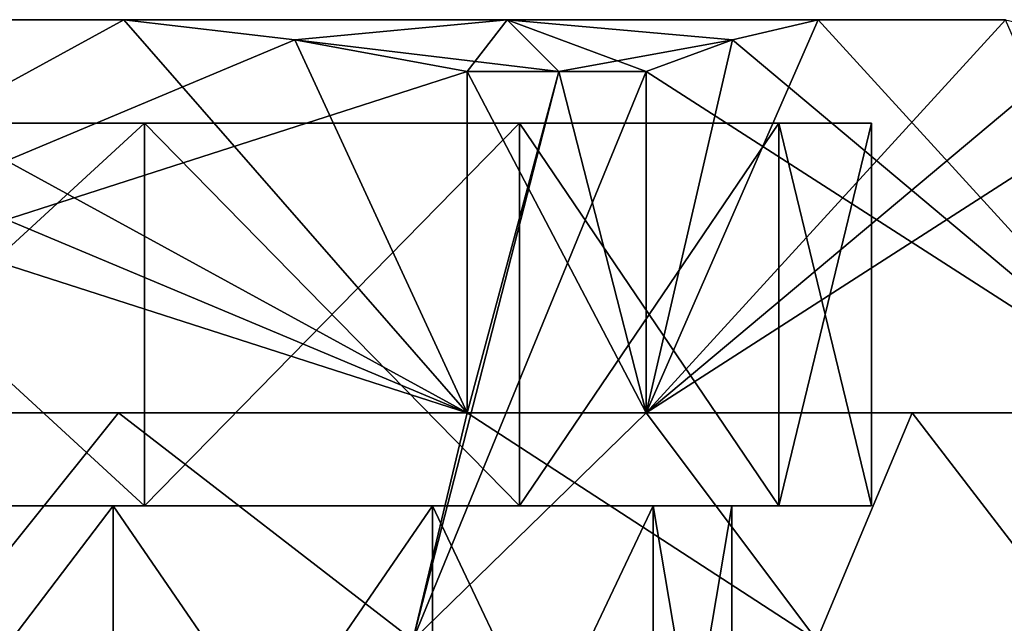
# Model space of a CAD drawing. Extents: x -62 to 446, y -84 to 1766.
# Tile 186 of 221: x 1 to 10, y 1760 to 1766. Entities that reach past the tile are written whole.
import ezdxf

# ---------------------------------------------------------------- set-up
doc = ezdxf.new("R2010")
doc.units = 0
doc.header["$LTSCALE"] = 65.185185
for name, color, linetype in [('706', 7, 'CONTINUOUS'), ('710', 7, 'CONTINUOUS'), ('711', 7, 'CONTINUOUS'), ('712', 7, 'CONTINUOUS'), ('713', 7, 'CONTINUOUS'), ('715', 7, 'CONTINUOUS'), ('716', 7, 'CONTINUOUS'), ('717', 7, 'CONTINUOUS'), ('718', 7, 'CONTINUOUS'), ('719', 7, 'CONTINUOUS'), ('720', 7, 'CONTINUOUS'), ('725', 7, 'CONTINUOUS'), ('726', 7, 'CONTINUOUS'), ('727', 7, 'CONTINUOUS'), ('728', 7, 'CONTINUOUS')]:
    doc.layers.add(name, color=color, linetype=linetype)

msp = doc.modelspace()

# ---------------------------------------------------------------- linework, layer by layer
at = {"layer": '706', "color": 7, "linetype": 'CONTINUOUS'}
for points in [[(1.7134, 1756.8, 7.5069), (-1.7134, 1756.8, 7.5069), (1.7134, 1761.3, 7.5069), (1.7134, 1756.8, 7.5069)], [(1.7134, 1761.3, 7.5069), (-1.7134, 1756.8, 7.5069), (-1.7134, 1761.3, 7.5069), (1.7134, 1761.3, 7.5069)], [(4.8009, 1756.8, 6.0201), (1.7134, 1756.8, 7.5069), (4.8009, 1761.3, 6.0201), (4.8009, 1756.8, 6.0201)], [(4.8009, 1761.3, 6.0201), (1.7134, 1756.8, 7.5069), (1.7134, 1761.3, 7.5069), (4.8009, 1761.3, 6.0201)], [(6.9375, 1756.8, 3.3409), (4.8009, 1756.8, 6.0201), (6.9375, 1761.3, 3.3409), (6.9375, 1756.8, 3.3409)], [(6.9375, 1761.3, 3.3409), (4.8009, 1756.8, 6.0201), (4.8009, 1761.3, 6.0201), (6.9375, 1761.3, 3.3409)], [(7.7, 1756.8), (6.9375, 1756.8, 3.3409), (7.7, 1761.3), (7.7, 1756.8)], [(7.7, 1761.3), (6.9375, 1756.8, 3.3409), (6.9375, 1761.3, 3.3409), (7.7, 1761.3)]]:
    msp.add_3dface(points, dxfattribs=at)
at = {"layer": '710', "color": 7, "linetype": 'CONTINUOUS'}
for points in [[(5.1374, 1765.5, 10.9), (5.1374, 1762.2, 10.9), (6.871, 1762.2, 9.8991), (5.1374, 1765.5, 10.9)], [(6.025, 1765.5, 10.4356), (5.1374, 1765.5, 10.9), (6.871, 1762.2, 9.8991), (6.025, 1765.5, 10.4356)], [(6.871, 1765.5, 9.8991), (6.025, 1765.5, 10.4356), (6.871, 1762.2, 9.8991), (6.871, 1765.5, 9.8991)], [(-1.7628, 1762.2, 11.9204), (0, 1760, 12.05), (1.7628, 1762.2, 11.9204), (-1.7628, 1762.2, 11.9204)], [(0, 1760, 12.05), (4.6113, 1760, 11.1327), (1.7628, 1762.2, 11.9204), (0, 1760, 12.05)], [(1.7628, 1762.2, 11.9204), (4.6113, 1760, 11.1327), (5.1374, 1762.2, 10.9), (1.7628, 1762.2, 11.9204)], [(4.6113, 1760, 11.1327), (8.5206, 1760, 8.5206), (5.1374, 1762.2, 10.9), (4.6113, 1760, 11.1327)], [(5.1374, 1762.2, 10.9), (8.5206, 1760, 8.5206), (6.871, 1762.2, 9.8991), (5.1374, 1762.2, 10.9)], [(6.871, 1762.2, 9.8991), (8.5206, 1760, 8.5206), (9.442, 1762.2, 7.4868), (6.871, 1762.2, 9.8991)], [(8.5206, 1760, 8.5206), (11.1327, 1760, 4.6113), (9.442, 1762.2, 7.4868), (8.5206, 1760, 8.5206)], [(9.442, 1762.2, 7.4868), (11.1327, 1760, 4.6113), (11.2047, 1762.2, 4.4336), (9.442, 1762.2, 7.4868)]]:
    msp.add_3dface(points, dxfattribs=at)
at = {"layer": '711', "color": 7, "linetype": 'CONTINUOUS'}
for points in [[(-1.8145, 1766, 10.9), (1.8145, 1766, 10.9), (-1.8145, 1766, -10.9), (-1.8145, 1766, 10.9)], [(-1.8145, 1766, -10.9), (1.8145, 1766, 10.9), (1.8145, 1766, -10.9), (-1.8145, 1766, -10.9)], [(1.8145, 1766, 10.9), (5.525, 1766, 9.5696), (1.8145, 1766, -10.9), (1.8145, 1766, 10.9)], [(1.8145, 1766, -10.9), (5.525, 1766, 9.5696), (5.525, 1766, -9.5696), (1.8145, 1766, -10.9)], [(5.525, 1766, 9.5696), (8.5324, 1766, 7.0214), (5.525, 1766, -9.5696), (5.525, 1766, 9.5696)], [(5.525, 1766, -9.5696), (8.5324, 1766, 7.0214), (8.5324, 1766, -7.0214), (5.525, 1766, -9.5696)], [(8.5324, 1766, 7.0214), (10.3469, 1766, 3.8786), (8.5324, 1766, -7.0214), (8.5324, 1766, 7.0214)], [(8.5324, 1766, -7.0214), (10.3469, 1766, 3.8786), (10.3469, 1766, -3.8786), (8.5324, 1766, -7.0214)]]:
    msp.add_3dface(points, dxfattribs=at)
at = {"layer": '712', "color": 7, "linetype": 'CONTINUOUS'}
for points in [[(-8.1538, 1765, -3.9266), (9.05, 1765), (-9.05, 1765), (-8.1538, 1765, -3.9266)], [(-9.05, 1765), (9.05, 1765), (8.1538, 1765, 3.9266), (-9.05, 1765)], [(-8.1538, 1765, 3.9266), (-9.05, 1765), (8.1538, 1765, 3.9266), (-8.1538, 1765, 3.9266)], [(8.1538, 1765, -3.9266), (9.05, 1765), (-8.1538, 1765, -3.9266), (8.1538, 1765, -3.9266)], [(-5.6426, 1765, -7.0756), (8.1538, 1765, -3.9266), (-8.1538, 1765, -3.9266), (-5.6426, 1765, -7.0756)], [(-5.6426, 1765, 7.0756), (-8.1538, 1765, 3.9266), (5.6426, 1765, 7.0756), (-5.6426, 1765, 7.0756)], [(5.6426, 1765, 7.0756), (-8.1538, 1765, 3.9266), (8.1538, 1765, 3.9266), (5.6426, 1765, 7.0756)], [(5.6426, 1765, -7.0756), (8.1538, 1765, -3.9266), (-5.6426, 1765, -7.0756), (5.6426, 1765, -7.0756)], [(-2.0138, 1765, -8.8231), (5.6426, 1765, -7.0756), (-5.6426, 1765, -7.0756), (-2.0138, 1765, -8.8231)], [(-2.0138, 1765, 8.8231), (-5.6426, 1765, 7.0756), (2.0138, 1765, 8.8231), (-2.0138, 1765, 8.8231)], [(2.0138, 1765, 8.8231), (-5.6426, 1765, 7.0756), (5.6426, 1765, 7.0756), (2.0138, 1765, 8.8231)], [(2.0138, 1765, -8.8231), (5.6426, 1765, -7.0756), (-2.0138, 1765, -8.8231), (2.0138, 1765, -8.8231)]]:
    msp.add_3dface(points, dxfattribs=at)
at = {"layer": '713', "color": 7, "linetype": 'CONTINUOUS'}
for points in [[(1.7134, 1761.3, -7.5069), (-1.7134, 1761.3, -7.5069), (1.7134, 1756.8, -7.5069), (1.7134, 1761.3, -7.5069)], [(1.7134, 1756.8, -7.5069), (-1.7134, 1761.3, -7.5069), (-1.7134, 1756.8, -7.5069), (1.7134, 1756.8, -7.5069)], [(4.8009, 1761.3, -6.0201), (1.7134, 1761.3, -7.5069), (4.8009, 1756.8, -6.0201), (4.8009, 1761.3, -6.0201)], [(4.8009, 1756.8, -6.0201), (1.7134, 1761.3, -7.5069), (1.7134, 1756.8, -7.5069), (4.8009, 1756.8, -6.0201)], [(6.9375, 1761.3, -3.3409), (4.8009, 1761.3, -6.0201), (6.9375, 1756.8, -3.3409), (6.9375, 1761.3, -3.3409)], [(6.9375, 1756.8, -3.3409), (4.8009, 1761.3, -6.0201), (4.8009, 1756.8, -6.0201), (6.9375, 1756.8, -3.3409)], [(7.7, 1756.8), (7.7, 1761.3), (6.9375, 1761.3, -3.3409), (7.7, 1756.8)], [(7.7, 1756.8), (6.9375, 1761.3, -3.3409), (6.9375, 1756.8, -3.3409), (7.7, 1756.8)]]:
    msp.add_3dface(points, dxfattribs=at)
at = {"layer": '715', "color": 7, "linetype": 'CONTINUOUS'}
for points in [[(6.871, 1762.2, -9.8991), (4.6113, 1760, -11.1327), (6.871, 1765.5, -9.8991), (6.871, 1762.2, -9.8991)], [(6.871, 1765.5, -9.8991), (4.6113, 1760, -11.1327), (6.025, 1765.5, -10.4356), (6.871, 1765.5, -9.8991)], [(6.025, 1765.5, -10.4356), (4.6113, 1760, -11.1327), (5.1374, 1762.2, -10.9), (6.025, 1765.5, -10.4356)], [(5.1374, 1765.5, -10.9), (6.025, 1765.5, -10.4356), (5.1374, 1762.2, -10.9), (5.1374, 1765.5, -10.9)], [(1.7628, 1762.2, -11.9204), (0, 1760, -12.05), (-1.7628, 1762.2, -11.9204), (1.7628, 1762.2, -11.9204)], [(4.6113, 1760, -11.1327), (0, 1760, -12.05), (1.7628, 1762.2, -11.9204), (4.6113, 1760, -11.1327)], [(5.1374, 1762.2, -10.9), (4.6113, 1760, -11.1327), (1.7628, 1762.2, -11.9204), (5.1374, 1762.2, -10.9)], [(8.5206, 1760, -8.5206), (4.6113, 1760, -11.1327), (6.871, 1762.2, -9.8991), (8.5206, 1760, -8.5206)], [(9.442, 1762.2, -7.4868), (8.5206, 1760, -8.5206), (6.871, 1762.2, -9.8991), (9.442, 1762.2, -7.4868)], [(11.1327, 1760, -4.6113), (8.5206, 1760, -8.5206), (9.442, 1762.2, -7.4868), (11.1327, 1760, -4.6113)], [(11.2047, 1762.2, -4.4336), (11.1327, 1760, -4.6113), (9.442, 1762.2, -7.4868), (11.2047, 1762.2, -4.4336)]]:
    msp.add_3dface(points, dxfattribs=at)
at = {"layer": '716', "color": 7, "linetype": 'CONTINUOUS'}
for points in [[(-5.1374, 1762.2, 10.9), (-1.7628, 1762.2, 11.9204), (5.1374, 1762.2, 10.9), (-5.1374, 1762.2, 10.9)], [(5.1374, 1762.2, -10.9), (1.7628, 1762.2, -11.9204), (-5.1374, 1762.2, -10.9), (5.1374, 1762.2, -10.9)], [(1.7628, 1762.2, -11.9204), (-1.7628, 1762.2, -11.9204), (-5.1374, 1762.2, -10.9), (1.7628, 1762.2, -11.9204)], [(-1.7628, 1762.2, 11.9204), (1.7628, 1762.2, 11.9204), (5.1374, 1762.2, 10.9), (-1.7628, 1762.2, 11.9204)], [(6.871, 1762.2, 9.8991), (9.442, 1762.2, 7.4868), (11.2047, 1762.2, 4.4336), (6.871, 1762.2, 9.8991)], [(6.871, 1762.2, 9.8991), (11.2047, 1762.2, 4.4336), (12.0084, 1762.2, 1.0009), (6.871, 1762.2, 9.8991)], [(12.0084, 1762.2, -1.0009), (9.442, 1762.2, -7.4868), (6.871, 1762.2, -9.8991), (12.0084, 1762.2, -1.0009)], [(12.0084, 1762.2, -1.0009), (11.2047, 1762.2, -4.4336), (9.442, 1762.2, -7.4868), (12.0084, 1762.2, -1.0009)]]:
    msp.add_3dface(points, dxfattribs=at)
at = {"layer": '717', "color": 7, "linetype": 'CONTINUOUS'}
for points in [[(-1.8145, 1766, -10.9), (1.8145, 1766, -10.9), (-5.1374, 1762.2, -10.9), (-1.8145, 1766, -10.9)], [(-5.1374, 1762.2, -10.9), (1.8145, 1766, -10.9), (3.4684, 1765.8057, -10.9), (-5.1374, 1762.2, -10.9)], [(5.1374, 1765.5, -10.9), (-5.1374, 1762.2, -10.9), (3.4684, 1765.8057, -10.9), (5.1374, 1765.5, -10.9)], [(5.1374, 1765.5, -10.9), (5.1374, 1762.2, -10.9), (-5.1374, 1762.2, -10.9), (5.1374, 1765.5, -10.9)]]:
    msp.add_3dface(points, dxfattribs=at)
at = {"layer": '718', "color": 7, "linetype": 'CONTINUOUS'}
for points in [[(8.5324, 1766, -7.0214), (10.3469, 1766, -3.8786), (6.871, 1762.2, -9.8991), (8.5324, 1766, -7.0214)], [(8.5324, 1766, -7.0214), (6.871, 1762.2, -9.8991), (7.7055, 1765.8057, -8.4537), (8.5324, 1766, -7.0214)], [(6.871, 1762.2, -9.8991), (10.3469, 1766, -3.8786), (11.1739, 1765.8057, -2.4463), (6.871, 1762.2, -9.8991)], [(12.0084, 1765.5, -1.0009), (6.871, 1762.2, -9.8991), (11.1739, 1765.8057, -2.4463), (12.0084, 1765.5, -1.0009)], [(6.871, 1762.2, -9.8991), (6.871, 1765.5, -9.8991), (7.7055, 1765.8057, -8.4537), (6.871, 1762.2, -9.8991)], [(12.0084, 1765.5, -1.0009), (12.0084, 1762.2, -1.0009), (6.871, 1762.2, -9.8991), (12.0084, 1765.5, -1.0009)]]:
    msp.add_3dface(points, dxfattribs=at)
at = {"layer": '719', "color": 7, "linetype": 'CONTINUOUS'}
for points in [[(12.0084, 1762.2, 1.0009), (8.5324, 1766, 7.0214), (7.7055, 1765.8057, 8.4537), (12.0084, 1762.2, 1.0009)], [(12.0084, 1762.2, 1.0009), (10.3469, 1766, 3.8786), (8.5324, 1766, 7.0214), (12.0084, 1762.2, 1.0009)], [(6.871, 1765.5, 9.8991), (12.0084, 1762.2, 1.0009), (7.7055, 1765.8057, 8.4537), (6.871, 1765.5, 9.8991)], [(6.871, 1765.5, 9.8991), (6.871, 1762.2, 9.8991), (12.0084, 1762.2, 1.0009), (6.871, 1765.5, 9.8991)]]:
    msp.add_3dface(points, dxfattribs=at)
at = {"layer": '720', "color": 7, "linetype": 'CONTINUOUS'}
for points in [[(5.1374, 1762.2, 10.9), (-1.8145, 1766, 10.9), (-3.4684, 1765.8057, 10.9), (5.1374, 1762.2, 10.9)], [(5.1374, 1762.2, 10.9), (1.8145, 1766, 10.9), (-1.8145, 1766, 10.9), (5.1374, 1762.2, 10.9)], [(1.8145, 1766, 10.9), (5.1374, 1762.2, 10.9), (3.4683, 1765.8057, 10.9), (1.8145, 1766, 10.9)], [(-5.1374, 1765.5, 10.9), (5.1374, 1762.2, 10.9), (-3.4684, 1765.8057, 10.9), (-5.1374, 1765.5, 10.9)], [(5.1374, 1762.2, 10.9), (5.1374, 1765.5, 10.9), (3.4683, 1765.8057, 10.9), (5.1374, 1762.2, 10.9)], [(-5.1374, 1765.5, 10.9), (-5.1374, 1762.2, 10.9), (5.1374, 1762.2, 10.9), (-5.1374, 1765.5, 10.9)]]:
    msp.add_3dface(points, dxfattribs=at)
at = {"layer": '725', "color": 7, "linetype": 'CONTINUOUS'}
for points in [[(-2.0138, 1765, 8.8231), (2.0138, 1765, 8.8231), (-2.0138, 1761.3, 8.8231), (-2.0138, 1765, 8.8231)], [(-2.0138, 1761.3, 8.8231), (2.0138, 1765, 8.8231), (2.0138, 1761.3, 8.8231), (-2.0138, 1761.3, 8.8231)], [(2.0138, 1765, 8.8231), (5.6426, 1765, 7.0756), (2.0138, 1761.3, 8.8231), (2.0138, 1765, 8.8231)], [(2.0138, 1761.3, 8.8231), (5.6426, 1765, 7.0756), (5.6426, 1761.3, 7.0756), (2.0138, 1761.3, 8.8231)], [(5.6426, 1765, 7.0756), (8.1538, 1765, 3.9266), (5.6426, 1761.3, 7.0756), (5.6426, 1765, 7.0756)], [(5.6426, 1761.3, 7.0756), (8.1538, 1765, 3.9266), (8.1538, 1761.3, 3.9266), (5.6426, 1761.3, 7.0756)], [(8.1538, 1765, 3.9266), (9.05, 1765), (8.1538, 1761.3, 3.9266), (8.1538, 1765, 3.9266)], [(8.1538, 1761.3, 3.9266), (9.05, 1765), (9.05, 1761.3), (8.1538, 1761.3, 3.9266)]]:
    msp.add_3dface(points, dxfattribs=at)
at = {"layer": '726', "color": 7, "linetype": 'CONTINUOUS'}
for points in [[(-2.0138, 1761.3, -8.8231), (-5.6426, 1761.3, -7.0756), (2.0138, 1761.3, -8.8231), (-2.0138, 1761.3, -8.8231)], [(2.0138, 1761.3, -8.8231), (-5.6426, 1761.3, -7.0756), (-1.7134, 1761.3, -7.5069), (2.0138, 1761.3, -8.8231)], [(1.7134, 1761.3, 7.5069), (-1.7134, 1761.3, 7.5069), (-2.0138, 1761.3, 8.8231), (1.7134, 1761.3, 7.5069)], [(1.7134, 1761.3, 7.5069), (-2.0138, 1761.3, 8.8231), (5.6426, 1761.3, 7.0756), (1.7134, 1761.3, 7.5069)], [(-2.0138, 1761.3, 8.8231), (2.0138, 1761.3, 8.8231), (5.6426, 1761.3, 7.0756), (-2.0138, 1761.3, 8.8231)], [(1.7134, 1761.3, -7.5069), (2.0138, 1761.3, -8.8231), (-1.7134, 1761.3, -7.5069), (1.7134, 1761.3, -7.5069)], [(4.8009, 1761.3, 6.0201), (1.7134, 1761.3, 7.5069), (5.6426, 1761.3, 7.0756), (4.8009, 1761.3, 6.0201)], [(5.6426, 1761.3, -7.0756), (2.0138, 1761.3, -8.8231), (1.7134, 1761.3, -7.5069), (5.6426, 1761.3, -7.0756)], [(4.8009, 1761.3, -6.0201), (5.6426, 1761.3, -7.0756), (1.7134, 1761.3, -7.5069), (4.8009, 1761.3, -6.0201)], [(6.9375, 1761.3, 3.3409), (4.8009, 1761.3, 6.0201), (8.1538, 1761.3, 3.9266), (6.9375, 1761.3, 3.3409)], [(4.8009, 1761.3, 6.0201), (5.6426, 1761.3, 7.0756), (8.1538, 1761.3, 3.9266), (4.8009, 1761.3, 6.0201)], [(8.1538, 1761.3, -3.9266), (5.6426, 1761.3, -7.0756), (4.8009, 1761.3, -6.0201), (8.1538, 1761.3, -3.9266)], [(6.9375, 1761.3, -3.3409), (8.1538, 1761.3, -3.9266), (4.8009, 1761.3, -6.0201), (6.9375, 1761.3, -3.3409)], [(7.7, 1761.3), (6.9375, 1761.3, 3.3409), (9.05, 1761.3), (7.7, 1761.3)], [(7.7, 1761.3), (8.1538, 1761.3, -3.9266), (6.9375, 1761.3, -3.3409), (7.7, 1761.3)], [(6.9375, 1761.3, 3.3409), (8.1538, 1761.3, 3.9266), (9.05, 1761.3), (6.9375, 1761.3, 3.3409)], [(7.7, 1761.3), (9.05, 1761.3), (8.1538, 1761.3, -3.9266), (7.7, 1761.3)]]:
    msp.add_3dface(points, dxfattribs=at)
at = {"layer": '727', "color": 7, "linetype": 'CONTINUOUS'}
for points in [[(2.0138, 1765, -8.8231), (-2.0138, 1765, -8.8231), (2.0138, 1761.3, -8.8231), (2.0138, 1765, -8.8231)], [(-2.0138, 1765, -8.8231), (-2.0138, 1761.3, -8.8231), (2.0138, 1761.3, -8.8231), (-2.0138, 1765, -8.8231)], [(5.6426, 1765, -7.0756), (2.0138, 1765, -8.8231), (5.6426, 1761.3, -7.0756), (5.6426, 1765, -7.0756)], [(2.0138, 1765, -8.8231), (2.0138, 1761.3, -8.8231), (5.6426, 1761.3, -7.0756), (2.0138, 1765, -8.8231)], [(8.1538, 1765, -3.9266), (5.6426, 1765, -7.0756), (8.1538, 1761.3, -3.9266), (8.1538, 1765, -3.9266)], [(5.6426, 1765, -7.0756), (5.6426, 1761.3, -7.0756), (8.1538, 1761.3, -3.9266), (5.6426, 1765, -7.0756)], [(9.05, 1765), (8.1538, 1765, -3.9266), (9.05, 1761.3), (9.05, 1765)], [(9.05, 1761.3), (8.1538, 1765, -3.9266), (8.1538, 1761.3, -3.9266), (9.05, 1761.3)]]:
    msp.add_3dface(points, dxfattribs=at)
at = {"layer": '728', "color": 7, "linetype": 'CONTINUOUS'}
for points in [[(5.525, 1766, 9.5696), (1.8145, 1766, 10.9), (3.4683, 1765.8057, 10.9), (5.525, 1766, 9.5696)], [(1.8145, 1766, -10.9), (5.525, 1766, -9.5696), (3.4684, 1765.8057, -10.9), (1.8145, 1766, -10.9)], [(6.025, 1765.5, 10.4356), (5.525, 1766, 9.5696), (3.4683, 1765.8057, 10.9), (6.025, 1765.5, 10.4356)], [(5.525, 1766, -9.5696), (5.1374, 1765.5, -10.9), (3.4684, 1765.8057, -10.9), (5.525, 1766, -9.5696)], [(5.525, 1766, -9.5696), (6.025, 1765.5, -10.4356), (5.1374, 1765.5, -10.9), (5.525, 1766, -9.5696)], [(6.025, 1765.5, 10.4356), (6.871, 1765.5, 9.8991), (5.525, 1766, 9.5696), (6.025, 1765.5, 10.4356)], [(5.525, 1766, 9.5696), (6.871, 1765.5, 9.8991), (7.7055, 1765.8057, 8.4537), (5.525, 1766, 9.5696)], [(8.5324, 1766, 7.0214), (5.525, 1766, 9.5696), (7.7055, 1765.8057, 8.4537), (8.5324, 1766, 7.0214)], [(5.525, 1766, -9.5696), (8.5324, 1766, -7.0214), (7.7055, 1765.8057, -8.4537), (5.525, 1766, -9.5696)], [(6.025, 1765.5, -10.4356), (5.525, 1766, -9.5696), (7.7055, 1765.8057, -8.4537), (6.025, 1765.5, -10.4356)], [(5.1374, 1765.5, 10.9), (6.025, 1765.5, 10.4356), (3.4683, 1765.8057, 10.9), (5.1374, 1765.5, 10.9)], [(6.871, 1765.5, -9.8991), (6.025, 1765.5, -10.4356), (7.7055, 1765.8057, -8.4537), (6.871, 1765.5, -9.8991)]]:
    msp.add_3dface(points, dxfattribs=at)

doc.saveas('drawing.dxf')
